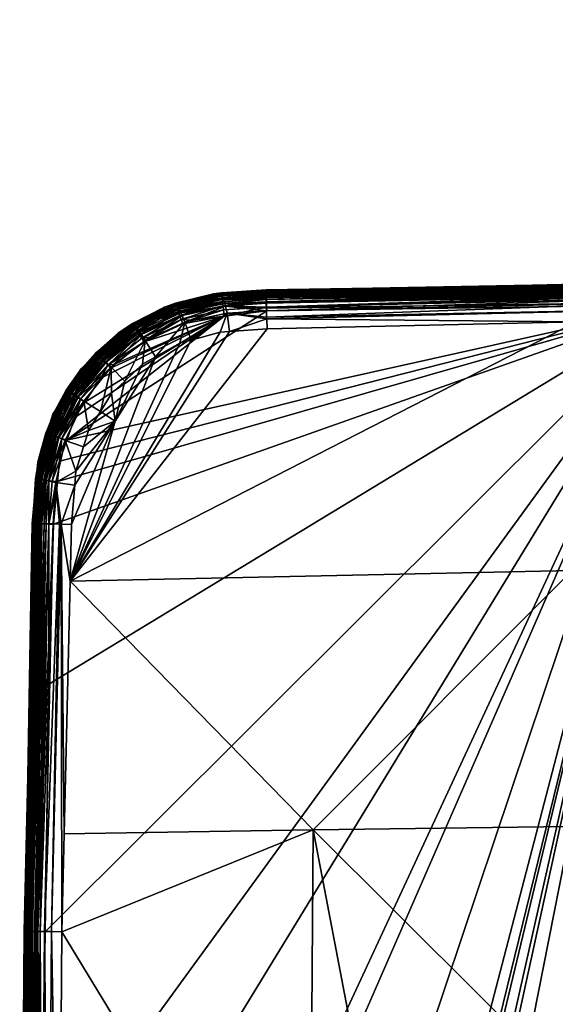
# Model space of a CAD drawing. Extents: x -0.1 to 0.1, y -0.452 to -0.004.
# Tile 78 of 96: x -0.1 to -0.05, y -0.321 to -0.228. Entities that reach past the tile are written whole.
import ezdxf

# ---------------------------------------------------------------- set-up
doc = ezdxf.new("R2010")
doc.units = 0
doc.layers.add('mesh', color=7, linetype='CONTINUOUS')

msp = doc.modelspace()

# ---------------------------------------------------------------- meshes
at = {"layer": 'mesh'}
mesh = msp.add_polyface(dxfattribs=at)
corners = [(0, -0.317213, -0.012599), (0, -0.009639, -0.012599), (-0.002976, -0.317213, -0.012207), (0.002976, -0.317213, -0.012207), (0.002976, -0.009639, -0.012207), (0, -0.317213, 0.010401), (0, -0.009639, 0.010401), (0.002976, -0.317213, 0.010009), (-0.002976, -0.317213, 0.010009), (-0.002976, -0.009639, 0.010009), (-0.00575, -0.317213, 0.00886), (-0.00575, -0.009639, 0.00886), (-0.008132, -0.317213, 0.007033), (-0.008132, -0.009639, 0.007033), (-0.009959, -0.317213, 0.004651), (-0.009959, -0.009639, 0.004651), (-0.011108, -0.317213, 0.001878), (-0.011108, -0.009639, 0.001878), (-0.0115, -0.317213, -0.001099), (-0.0115, -0.009639, -0.001099), (-0.011108, -0.317213, -0.004075), (-0.011108, -0.009639, -0.004075), (-0.038404, -0.252721, -0.103793), (-0.076802, -0.253543, -0.104131), (-0.038406, -0.252648, -0.104135), (0, -0.253117, -0.105073), (-0.038388, -0.253769, -0.105258), (0, -0.253475, -0.105258), (0, -0.252797, -0.104813), (-0.038394, -0.253411, -0.105073), (-0.038399, -0.253092, -0.104813), (0, -0.252538, -0.104493), (-0.038403, -0.252833, -0.104493), (0, -0.252353, -0.104135), (0, -0.252286, -0.103756), (-0.076793, -0.253827, -0.104646), (-0.076796, -0.253728, -0.104486), (-0.0768, -0.25359, -0.104266), (-0.076806, -0.25344, -0.098854), (-0.076806, -0.253394, -0.103399), (-0.038403, -0.252804, -0.103399), (-0.000002, -0.252382, -0.094311), (-0.038403, -0.252972, -0.094311), (-0.076806, -0.253562, -0.094311), (-0.038405, -0.25308, -0.091715), (-0.076803, -0.253837, -0.092102), (-0.038407, -0.252931, -0.092063), (-0.038408, -0.252789, -0.092688), (0, -0.252492, -0.092673), (0, -0.25263, -0.092044), (0, -0.252776, -0.091694), (-0.038404, -0.253233, -0.091486), (0, -0.252927, -0.091463), (-0.038402, -0.253398, -0.091313), (0, -0.253089, -0.091289), (-0.038399, -0.253617, -0.091151), (0, -0.253306, -0.091124), (-0.076805, -0.253434, -0.103762), (-0.000002, -0.252214, -0.103399), (-0.076806, -0.253678, -0.092716), (-0.076797, -0.254146, -0.091536), (-0.076805, -0.253706, -0.092604)]
mesh.append_faces([[corners[k] for k in face] for face in [(0, 1, 2, 2), (3, 4, 0, 0), (5, 6, 7, 7), (8, 9, 5, 5), (10, 11, 8, 8), (12, 13, 10, 10), (14, 15, 12, 12), (16, 17, 14, 14), (18, 19, 16, 16), (20, 21, 18, 18), (22, 23, 24, 24), (25, 26, 27, 27), (28, 29, 25, 25), (28, 30, 29, 29), (31, 30, 28, 28), (31, 32, 30, 30), (33, 32, 31, 31), (33, 24, 32, 32), (34, 24, 33, 33), (34, 22, 24, 24), (32, 35, 30, 30), (24, 36, 32, 32), (24, 37, 36, 36), (23, 37, 24, 24), (38, 39, 40, 40), (41, 38, 40, 40), (42, 38, 41, 41), (42, 43, 38, 38), (44, 45, 46, 46), (47, 42, 41, 41), (48, 47, 41, 41), (48, 46, 47, 47), (49, 46, 48, 48), (49, 44, 46, 46), (50, 44, 49, 49), (50, 51, 44, 44), (52, 51, 50, 50), (52, 53, 51, 51), (54, 53, 52, 52), (54, 55, 53, 53), (56, 55, 54, 54), (57, 40, 39, 39), (57, 22, 40, 40), (22, 57, 23, 23), (58, 22, 34, 34), (58, 40, 22, 22), (41, 40, 58, 58), (59, 43, 42, 42), (60, 44, 51, 51), (47, 59, 42, 42), (46, 59, 47, 47), (61, 59, 46, 46)]])
mesh = msp.add_polyface(dxfattribs=at)
corners = [(-0.080898, -0.254557, -0.105073), (-0.076783, -0.254144, -0.104962), (-0.076788, -0.253985, -0.104804), (-0.080854, -0.254912, -0.105258), (-0.076772, -0.254522, -0.105201), (-0.076745, -0.255389, -0.105399), (-0.038373, -0.254799, -0.105399), (-0.038383, -0.254141, -0.105365), (-0.038394, -0.253411, -0.105073), (-0.038388, -0.253769, -0.105258), (-0.038399, -0.253092, -0.104813), (0, -0.253847, -0.105365), (0, -0.253475, -0.105258), (0, -0.253117, -0.105073), (-0.076768, -0.254657, -0.105248), (-0.076793, -0.253827, -0.104646), (-0.038403, -0.252833, -0.104493), (-0.076796, -0.253728, -0.104486), (-0.080609, -0.254944, -0.091114), (-0.076785, -0.254654, -0.091138), (-0.076773, -0.255118, -0.090975), (-0.076803, -0.253865, -0.091996), (-0.080853, -0.254143, -0.091938), (-0.076803, -0.253837, -0.092102), (-0.080478, -0.255595, -0.090926), (-0.076749, -0.255968, -0.090846), (-0.076744, -0.25613, -0.090839), (-0.0808, -0.254284, -0.091669), (-0.076799, -0.254041, -0.091672), (-0.038407, -0.252931, -0.092063), (-0.076805, -0.253706, -0.092604), (-0.038405, -0.25308, -0.091715), (-0.076794, -0.254307, -0.091361), (-0.038402, -0.253398, -0.091313), (-0.038399, -0.253617, -0.091151), (-0.038404, -0.253233, -0.091486), (-0.038395, -0.25391, -0.091005), (-0.038386, -0.25456, -0.090822), (-0.038377, -0.255223, -0.090728), (-0.038362, -0.256188, -0.090647), (-0.04759, -0.256402, -0.090682), (-0.076715, -0.257079, -0.090794), (-0.023796, -0.256015, -0.090605), (-0.019949, -0.255969, -0.090594), (0, -0.253306, -0.091124), (0, -0.253598, -0.090973), (0, -0.254247, -0.090779), (0, -0.254914, -0.090671), (-0.076756, -0.255026, -0.105358), (-0.080735, -0.255872, -0.105399), (-0.076797, -0.254146, -0.091536), (-0.076766, -0.255377, -0.090936), (-0.076788, -0.254536, -0.091214), (-0.080676, -0.254682, -0.091259)]
mesh.append_faces([[corners[k] for k in face] for face in [(0, 1, 2, 2), (3, 4, 1, 1), (5, 6, 7, 7), (8, 4, 9, 9), (8, 1, 4, 4), (10, 1, 8, 8), (11, 7, 6, 6), (12, 9, 7, 7), (13, 8, 9, 9), (4, 14, 9, 9), (10, 2, 1, 1), (10, 15, 2, 2), (16, 17, 15, 15), (18, 19, 20, 20), (21, 22, 23, 23), (24, 25, 26, 26), (27, 21, 28, 28), (29, 23, 30, 30), (31, 21, 23, 23), (28, 21, 31, 31), (32, 33, 34, 34), (35, 33, 32, 32), (20, 36, 37, 37), (19, 36, 20, 20), (19, 34, 36, 36), (38, 39, 40, 40), (38, 25, 37, 37), (38, 26, 25, 25), (40, 26, 38, 38), (40, 41, 26, 26), (38, 42, 39, 39), (43, 42, 38, 38), (44, 36, 34, 34), (45, 36, 44, 44), (45, 37, 36, 36), (46, 37, 45, 45), (46, 38, 37, 37), (47, 43, 38, 38), (48, 49, 5, 5), (14, 3, 48, 48), (7, 48, 5, 5), (9, 48, 7, 7), (9, 14, 48, 48), (27, 50, 32, 32), (51, 18, 20, 20), (18, 52, 19, 19), (53, 32, 52, 52), (50, 35, 32, 32), (50, 28, 31, 31), (32, 34, 52, 52), (20, 37, 51, 51), (52, 34, 19, 19), (37, 25, 51, 51)]])
mesh = msp.add_polyface(dxfattribs=at)
corners = [(-0.084804, -0.256179, -0.105365), (-0.084652, -0.256604, -0.105399), (-0.083781, -0.256241, -0.105399), (-0.08766, -0.257859, -0.105399), (-0.084924, -0.255827, -0.105258), (-0.088508, -0.257942, -0.105365), (-0.085039, -0.255488, -0.105073), (-0.088705, -0.257627, -0.105258), (-0.080808, -0.255281, -0.105365), (-0.080854, -0.254912, -0.105258), (-0.080898, -0.254557, -0.105073), (-0.085186, -0.2547, -0.103399), (-0.085304, -0.254732, -0.103399), (-0.085328, -0.254641, -0.103578), (-0.086377, -0.255024, -0.103399), (-0.08174, -0.253762, -0.103399), (-0.081007, -0.253669, -0.103578), (-0.08532, -0.254665, -0.103763), (-0.081004, -0.253694, -0.103763), (-0.085306, -0.254706, -0.103949), (-0.080999, -0.253737, -0.103949), (-0.085286, -0.254765, -0.104135), (-0.080991, -0.253799, -0.104135), (-0.085259, -0.254844, -0.104317), (-0.085226, -0.25494, -0.104493), (-0.080981, -0.253881, -0.104317), (-0.085187, -0.255055, -0.104659), (-0.080969, -0.253983, -0.104493), (-0.085142, -0.255186, -0.104813), (-0.080937, -0.25424, -0.104813), (-0.088895, -0.257324, -0.105073), (-0.080735, -0.255872, -0.105399), (-0.088269, -0.258312, -0.105399), (-0.085228, -0.254914, -0.094311), (-0.086868, -0.25542, -0.094311), (-0.085112, -0.254878, -0.094311), (-0.08244, -0.254054, -0.094311), (-0.085008, -0.255209, -0.091667), (-0.08074, -0.254462, -0.091443), (-0.084918, -0.255373, -0.091441), (-0.083085, -0.254325, -0.092602), (-0.085247, -0.254831, -0.093412), (-0.080933, -0.253959, -0.092602), (-0.082987, -0.254501, -0.091938), (-0.080478, -0.255595, -0.090926), (-0.083869, -0.258138, -0.090811), (-0.084449, -0.256435, -0.090924), (-0.081123, -0.2574, -0.09081), (-0.080609, -0.254944, -0.091114), (-0.084702, -0.255822, -0.091111), (-0.084816, -0.255577, -0.091256), (-0.088171, -0.258157, -0.090916), (-0.080676, -0.254682, -0.091259), (-0.086923, -0.256173, -0.091438), (-0.087024, -0.256016, -0.091665), (-0.085084, -0.25508, -0.091937), (-0.087107, -0.255893, -0.091936), (-0.085193, -0.254912, -0.092602), (-0.0808, -0.254284, -0.091669), (-0.087222, -0.255733, -0.092602), (-0.080975, -0.253926, -0.094311)]
mesh.append_faces([[corners[k] for k in face] for face in [(0, 1, 2, 2), (0, 3, 1, 1), (4, 5, 0, 0), (6, 7, 4, 4), (8, 0, 2, 2), (9, 4, 0, 0), (10, 6, 4, 4), (11, 12, 13, 13), (14, 13, 12, 12), (13, 15, 11, 11), (13, 16, 15, 15), (17, 16, 13, 13), (17, 18, 16, 16), (19, 18, 17, 17), (19, 20, 18, 18), (21, 20, 19, 19), (21, 22, 20, 20), (23, 22, 21, 21), (24, 25, 23, 23), (26, 27, 24, 24), (28, 29, 26, 26), (28, 6, 29, 29), (30, 6, 28, 28), (31, 2, 1, 1), (1, 32, 31, 31), (12, 33, 34, 34), (11, 33, 12, 12), (11, 35, 33, 33), (15, 35, 11, 11), (15, 36, 35, 35), (37, 38, 39, 39), (40, 35, 36, 36), (40, 33, 35, 35), (41, 33, 40, 40), (41, 34, 33, 33), (40, 42, 43, 43), (44, 45, 46, 46), (44, 47, 45, 45), (48, 49, 50, 50), (46, 49, 48, 48), (51, 49, 46, 46), (50, 39, 52, 52), (53, 39, 50, 50), (53, 37, 39, 39), (54, 55, 37, 37), (56, 57, 55, 55), (37, 43, 58, 58), (55, 43, 37, 37), (55, 40, 43, 43), (57, 40, 55, 55), (57, 41, 40, 40), (59, 41, 57, 57), (36, 60, 40, 40)]])
mesh = msp.add_polyface(dxfattribs=at)
corners = [(-0.080808, -0.255281, -0.105365), (-0.083781, -0.256241, -0.105399), (-0.080735, -0.255872, -0.105399), (-0.080854, -0.254912, -0.105258), (-0.084804, -0.256179, -0.105365), (-0.080898, -0.254557, -0.105073), (-0.084924, -0.255827, -0.105258), (-0.080937, -0.25424, -0.104813), (-0.085039, -0.255488, -0.105073), (-0.081004, -0.253694, -0.103763), (-0.076806, -0.253394, -0.103399), (-0.081007, -0.253669, -0.103578), (-0.080981, -0.253881, -0.104317), (-0.076802, -0.253543, -0.104131), (-0.080991, -0.253799, -0.104135), (-0.0768, -0.25359, -0.104266), (-0.080969, -0.253983, -0.104493), (-0.076796, -0.253728, -0.104486), (-0.076793, -0.253827, -0.104646), (-0.076788, -0.253985, -0.104804), (-0.076783, -0.254144, -0.104962), (-0.076768, -0.254657, -0.105248), (-0.076772, -0.254522, -0.105201), (-0.085259, -0.254844, -0.104317), (-0.085226, -0.25494, -0.104493), (-0.085187, -0.255055, -0.104659), (-0.084918, -0.255373, -0.091441), (-0.08074, -0.254462, -0.091443), (-0.080676, -0.254682, -0.091259), (-0.076803, -0.253837, -0.092102), (-0.080933, -0.253959, -0.092602), (-0.076805, -0.253706, -0.092604), (-0.080853, -0.254143, -0.091938), (-0.076744, -0.25613, -0.090839), (-0.076715, -0.257079, -0.090794), (-0.080251, -0.257336, -0.090807), (-0.080478, -0.255595, -0.090926), (-0.0808, -0.254284, -0.091669), (-0.076803, -0.253865, -0.091996), (-0.082987, -0.254501, -0.091938), (-0.081123, -0.2574, -0.09081), (-0.084449, -0.256435, -0.090924), (-0.080609, -0.254944, -0.091114), (-0.084816, -0.255577, -0.091256), (-0.076794, -0.254307, -0.091361), (-0.085008, -0.255209, -0.091667), (-0.081005, -0.253707, -0.103399), (-0.08174, -0.253762, -0.103399), (-0.076756, -0.255026, -0.105358), (-0.076805, -0.253434, -0.103762), (-0.080999, -0.253737, -0.103949), (-0.076806, -0.25344, -0.098854), (-0.076806, -0.253562, -0.094311), (-0.08244, -0.254054, -0.094311), (-0.080975, -0.253926, -0.094311), (-0.076806, -0.253678, -0.092716), (-0.076799, -0.254041, -0.091672), (-0.076797, -0.254146, -0.091536), (-0.076766, -0.255377, -0.090936), (-0.076749, -0.255968, -0.090846), (-0.083085, -0.254325, -0.092602), (-0.076788, -0.254536, -0.091214)]
mesh.append_faces([[corners[k] for k in face] for face in [(0, 1, 2, 2), (3, 4, 0, 0), (5, 6, 3, 3), (7, 8, 5, 5), (9, 10, 11, 11), (12, 13, 14, 14), (12, 15, 13, 13), (16, 15, 12, 12), (16, 17, 15, 15), (16, 18, 17, 17), (7, 18, 16, 16), (7, 19, 18, 18), (5, 19, 7, 7), (3, 20, 5, 5), (21, 22, 3, 3), (23, 12, 14, 14), (24, 16, 12, 12), (25, 7, 16, 16), (26, 27, 28, 28), (29, 30, 31, 31), (29, 32, 30, 30), (33, 34, 35, 35), (36, 33, 35, 35), (37, 32, 38, 38), (39, 32, 37, 37), (39, 30, 32, 32), (35, 40, 36, 36), (41, 42, 36, 36), (43, 28, 42, 42), (27, 44, 28, 28), (27, 37, 44, 44), (45, 37, 27, 27), (11, 46, 47, 47), (48, 0, 2, 2), (48, 3, 0, 0), (11, 10, 46, 46), (9, 49, 10, 10), (50, 49, 9, 9), (14, 49, 50, 50), (14, 13, 49, 49), (46, 10, 51, 51), (52, 46, 51, 51), (46, 53, 47, 47), (46, 54, 53, 53), (52, 54, 46, 46), (55, 54, 52, 52), (55, 30, 54, 54), (55, 31, 30, 30), (56, 57, 37, 37), (58, 59, 36, 36), (60, 54, 30, 30), (36, 42, 58, 58), (42, 28, 61, 61)]])
mesh = msp.add_polyface(dxfattribs=at)
corners = [(-0.085561, -0.447579, -0.105399), (-0.084666, -0.447834, -0.105399), (-0.038373, -0.254799, -0.105399), (-0.080756, -0.448702, -0.105399), (-0.076745, -0.449037, -0.105399), (-0.098367, -0.352213, -0.105365), (-0.097816, -0.382814, -0.105399), (-0.097908, -0.352213, -0.105399), (-0.098738, -0.352213, -0.105258), (-0.098072, -0.390596, -0.105365), (-0.099096, -0.352213, -0.105073), (-0.098444, -0.390601, -0.105258), (-0.099416, -0.352213, -0.104813), (-0.098802, -0.390607, -0.105073), (-0.099675, -0.352213, -0.104493), (-0.099121, -0.390612, -0.104813), (-0.09986, -0.352213, -0.104135), (-0.09938, -0.390616, -0.104493), (-0.099927, -0.352213, -0.103756), (-0.099565, -0.390619, -0.104135), (-0.099721, -0.352213, -0.092673), (-0.099424, -0.390621, -0.092688), (-0.099831, -0.352216, -0.094311), (-0.099583, -0.352213, -0.092044), (-0.099283, -0.39062, -0.092063), (-0.099437, -0.352213, -0.091694), (-0.099133, -0.390618, -0.091715), (-0.099286, -0.352213, -0.091463), (-0.09898, -0.390617, -0.091486), (-0.099124, -0.352213, -0.091289), (-0.098815, -0.390615, -0.091313), (-0.098907, -0.352213, -0.091124), (-0.098596, -0.390612, -0.091151), (-0.098615, -0.352213, -0.090973), (-0.098303, -0.390609, -0.091005), (-0.097966, -0.352213, -0.090779), (-0.097654, -0.3906, -0.090822), (-0.097299, -0.352213, -0.090671), (-0.09699, -0.39059, -0.090728), (-0.03, -0.352213, -0.086367), (-0.048504, -0.352213, -0.08723), (-0.029575, -0.347181, -0.086374), (-0.029367, -0.346375, -0.086377), (-0.063202, -0.352213, -0.087916), (-0.048446, -0.328076, -0.087467), (-0.023798, -0.35697, -0.085916), (-0.029326, -0.358043, -0.086377), (-0.029676, -0.356555, -0.086372), (-0.028529, -0.361427, -0.086387), (-0.02241, -0.361523, -0.085927), (-0.027594, -0.363642, -0.086394), (-0.02427, -0.352213, -0.085912), (-0.023798, -0.347456, -0.085916), (-0.019942, -0.360547, -0.085204), (-0.021188, -0.356489, -0.085197), (-0.021616, -0.352213, -0.085193), (-0.021188, -0.347937, -0.085197), (-0.02241, -0.342903, -0.085927), (-0.017783, -0.359712, -0.084002), (-0.018909, -0.356086, -0.083997), (-0.019303, -0.352213, -0.083994), (-0.018909, -0.34834, -0.083997), (-0.019941, -0.343879, -0.085204), (-0.09614, -0.376009, -0.090616), (-0.096326, -0.352213, -0.090567), (-0.072722, -0.352213, -0.088678), (-0.048446, -0.37635, -0.087467), (-0.099999, -0.352216, -0.103399), (-0.099492, -0.390618, -0.103793), (-0.099409, -0.390616, -0.103399)]
mesh.append_faces([[corners[k] for k in face] for face in [(0, 1, 2, 2), (3, 4, 2, 2), (5, 6, 7, 7), (8, 9, 5, 5), (10, 11, 8, 8), (12, 13, 10, 10), (14, 15, 12, 12), (16, 17, 14, 14), (18, 19, 16, 16), (20, 21, 22, 22), (23, 24, 20, 20), (25, 26, 23, 23), (27, 28, 25, 25), (29, 30, 27, 27), (31, 32, 29, 29), (33, 34, 31, 31), (35, 36, 33, 33), (37, 38, 35, 35), (39, 40, 41, 41), (40, 42, 41, 41), (43, 44, 40, 40), (45, 46, 47, 47), (45, 48, 46, 46), (49, 48, 45, 45), (49, 50, 48, 48), (39, 45, 47, 47), (39, 51, 45, 45), (41, 51, 39, 39), (41, 52, 51, 51), (42, 52, 41, 41), (45, 53, 49, 49), (45, 54, 53, 53), (51, 54, 45, 45), (51, 55, 54, 54), (52, 55, 51, 51), (52, 56, 55, 55), (57, 56, 52, 52), (54, 58, 53, 53), (54, 59, 58, 58), (55, 59, 54, 54), (55, 60, 59, 59), (56, 60, 55, 55), (56, 61, 60, 60), (62, 61, 56, 56), (40, 39, 47, 47), (63, 64, 65, 65), (46, 40, 47, 47), (43, 63, 65, 65), (40, 66, 43, 43), (46, 48, 40, 40), (67, 68, 18, 18), (22, 69, 67, 67)]])
mesh = msp.add_polyface(dxfattribs=at)
corners = [(-0.038373, -0.254799, -0.105399), (-0.061679, -0.449455, -0.105399), (0, -0.25421, -0.105399), (-0.097908, -0.352213, -0.105399), (-0.097816, -0.382814, -0.105399), (-0.097649, -0.390589, -0.105399), (-0.097955, -0.336671, -0.105399), (-0.097602, -0.313838, -0.105399), (-0.098367, -0.352213, -0.105365), (-0.098072, -0.31383, -0.105365), (-0.097242, -0.290534, -0.105399), (-0.097691, -0.275441, -0.105201), (-0.097911, -0.275435, -0.105062), (-0.098444, -0.313825, -0.105258), (-0.098303, -0.313818, -0.091005), (-0.097494, -0.27543, -0.091123), (-0.097264, -0.275435, -0.091022), (-0.096246, -0.275464, -0.090846), (-0.09699, -0.313836, -0.090728), (-0.097654, -0.313827, -0.090822), (-0.096083, -0.275469, -0.090839), (-0.096025, -0.313851, -0.090647), (-0.095811, -0.304623, -0.090682), (-0.097966, -0.352213, -0.090779), (-0.097299, -0.352213, -0.090671), (-0.096326, -0.352213, -0.090567), (-0.047978, -0.279835, -0.089323), (-0.038362, -0.256188, -0.090647), (-0.048266, -0.303947, -0.088247), (-0.024137, -0.303767, -0.087467), (-0.016629, -0.32732, -0.08641), (-0.023796, -0.256015, -0.090605), (-0.048446, -0.328076, -0.087467), (-0.02831, -0.342286, -0.08639), (-0.029367, -0.346375, -0.086377), (-0.027631, -0.340771, -0.086395), (-0.026241, -0.337672, -0.086405), (-0.024856, -0.335605, -0.08641), (-0.023425, -0.333471, -0.086415), (-0.021144, -0.331066, -0.086416), (-0.019944, -0.329802, -0.086416), (-0.072378, -0.304235, -0.089323), (-0.095258, -0.280833, -0.090773), (-0.017498, -0.32797, -0.086412), (-0.048504, -0.352213, -0.08723), (-0.063202, -0.352213, -0.087916), (-0.072722, -0.352213, -0.088678), (-0.023798, -0.347456, -0.085916), (-0.02241, -0.342903, -0.085927), (-0.097269, -0.275454, -0.105349), (-0.098815, -0.313811, -0.091313), (-0.097988, -0.275417, -0.091437), (-0.097697, -0.275424, -0.091212), (-0.096834, -0.275448, -0.090948), (-0.098596, -0.313814, -0.091151)]
mesh.append_faces([[corners[k] for k in face] for face in [(0, 1, 2, 2), (0, 3, 4, 4), (4, 5, 0, 0), (0, 6, 3, 3), (0, 7, 6, 6), (8, 3, 6, 6), (9, 7, 10, 10), (11, 12, 13, 13), (9, 6, 7, 7), (9, 8, 6, 6), (14, 15, 16, 16), (17, 18, 19, 19), (20, 18, 17, 17), (20, 21, 18, 18), (20, 22, 21, 21), (19, 23, 14, 14), (19, 24, 23, 23), (18, 24, 19, 19), (18, 25, 24, 24), (21, 25, 18, 18), (26, 27, 28, 28), (28, 29, 30, 30), (28, 31, 29, 29), (32, 33, 34, 34), (32, 35, 33, 33), (32, 36, 35, 35), (37, 36, 32, 32), (32, 38, 37, 37), (32, 39, 38, 38), (40, 39, 32, 32), (41, 22, 42, 42), (41, 21, 22, 22), (32, 43, 40, 40), (32, 28, 43, 43), (41, 28, 32, 32), (41, 26, 28, 28), (42, 26, 41, 41), (44, 32, 34, 34), (45, 41, 32, 32), (46, 41, 45, 45), (46, 21, 41, 41), (25, 21, 46, 46), (33, 47, 34, 34), (35, 48, 33, 33), (36, 48, 35, 35), (49, 9, 10, 10), (49, 13, 9, 9), (11, 13, 49, 49), (50, 51, 52, 52), (14, 16, 53, 53), (54, 52, 15, 15), (53, 19, 14, 14), (17, 19, 53, 53)]])
mesh = msp.add_polyface(dxfattribs=at)
corners = [(-0.096932, -0.271405, -0.105365), (-0.096435, -0.271463, -0.105399), (-0.096248, -0.269538, -0.105399), (-0.096386, -0.267289, -0.105258), (-0.097301, -0.271359, -0.105258), (-0.096034, -0.26741, -0.105365), (-0.097656, -0.271316, -0.105073), (-0.096725, -0.267174, -0.105073), (-0.097973, -0.271276, -0.104813), (-0.097027, -0.267071, -0.104813), (-0.097865, -0.269103, -0.104493), (-0.097691, -0.275441, -0.105201), (-0.097911, -0.275435, -0.105062), (-0.097242, -0.290534, -0.105399), (-0.097602, -0.313838, -0.105399), (-0.038373, -0.254799, -0.105399), (-0.096824, -0.275468, -0.105399), (-0.096083, -0.275469, -0.090839), (-0.096246, -0.275464, -0.090846), (-0.096596, -0.271545, -0.090927), (-0.097264, -0.275435, -0.091022), (-0.097494, -0.27543, -0.091123), (-0.097246, -0.271408, -0.091114), (-0.096773, -0.2671, -0.091441), (-0.097904, -0.271211, -0.091669), (-0.096937, -0.267009, -0.091667), (-0.097726, -0.271272, -0.091443), (-0.098045, -0.271156, -0.091938), (-0.098228, -0.271074, -0.092602), (-0.098152, -0.269734, -0.094311), (-0.097333, -0.267103, -0.094311), (-0.094711, -0.270486, -0.090811), (-0.095716, -0.267578, -0.090924), (-0.093995, -0.268187, -0.090811), (-0.094821, -0.271789, -0.090806), (-0.095134, -0.275498, -0.090794), (-0.097507, -0.271339, -0.091259), (-0.096327, -0.26732, -0.091111), (-0.09657, -0.267204, -0.091256), (-0.095258, -0.280833, -0.090773), (-0.095811, -0.304623, -0.090682), (-0.084919, -0.25842, -0.090812), (-0.083869, -0.258138, -0.090811), (-0.091015, -0.265752, -0.090775), (-0.038362, -0.256188, -0.090647), (-0.023796, -0.256015, -0.090605), (-0.048266, -0.303947, -0.088247), (-0.04759, -0.256402, -0.090682), (-0.047978, -0.279835, -0.089323), (-0.076715, -0.257079, -0.090794), (-0.097269, -0.275454, -0.105349), (-0.097697, -0.275424, -0.091212), (-0.097988, -0.275417, -0.091437), (-0.096834, -0.275448, -0.090948)]
mesh.append_faces([[corners[k] for k in face] for face in [(0, 1, 2, 2), (3, 4, 5, 5), (3, 6, 4, 4), (7, 6, 3, 3), (7, 8, 6, 6), (7, 9, 8, 8), (5, 0, 2, 2), (4, 0, 5, 5), (9, 10, 8, 8), (11, 6, 12, 12), (11, 4, 6, 6), (13, 14, 15, 15), (15, 16, 13, 13), (15, 1, 16, 16), (17, 18, 19, 19), (20, 21, 22, 22), (23, 24, 25, 25), (26, 24, 23, 23), (24, 27, 25, 25), (28, 29, 30, 30), (31, 32, 33, 33), (31, 19, 32, 32), (34, 19, 31, 31), (34, 17, 19, 19), (35, 17, 34, 34), (36, 37, 22, 22), (38, 37, 36, 36), (26, 38, 36, 36), (23, 38, 26, 26), (32, 22, 37, 37), (19, 22, 32, 32), (19, 20, 22, 22), (17, 35, 39, 39), (39, 40, 17, 17), (41, 42, 39, 39), (43, 31, 33, 33), (34, 31, 43, 43), (35, 43, 39, 39), (35, 34, 43, 43), (44, 45, 46, 46), (39, 47, 48, 48), (49, 47, 39, 39), (50, 4, 11, 11), (50, 0, 4, 4), (50, 1, 0, 0), (16, 1, 50, 50), (50, 13, 16, 16), (36, 51, 52, 52), (19, 18, 53, 53), (22, 21, 51, 51), (36, 22, 51, 51), (26, 36, 52, 52), (53, 20, 19, 19)]])
mesh = msp.add_polyface(dxfattribs=at)
corners = [(-0.038373, -0.254799, -0.105399), (-0.088283, -0.446117, -0.105399), (-0.085561, -0.447579, -0.105399), (-0.081979, -0.4486, -0.105399), (-0.080756, -0.448702, -0.105399), (-0.084666, -0.447834, -0.105399), (0, -0.25421, -0.105399), (-0.061679, -0.449455, -0.105399), (-0.038375, -0.449815, -0.105399), (-0.076745, -0.449037, -0.105399), (-0.096824, -0.428958, -0.105399), (-0.097649, -0.390589, -0.105399), (-0.017158, -0.369371, -0.08594), (-0.020844, -0.373789, -0.086417), (-0.021186, -0.373402, -0.086416), (-0.017367, -0.376663, -0.086412), (-0.013494, -0.37238, -0.085936), (-0.016631, -0.377098, -0.08641), (-0.023912, -0.370317, -0.086414), (-0.020167, -0.365707, -0.085936), (-0.024242, -0.369796, -0.086412), (-0.026504, -0.366226, -0.086403), (-0.02241, -0.361523, -0.085927), (-0.024858, -0.368825, -0.08641), (-0.027594, -0.363642, -0.086394), (-0.015281, -0.367494, -0.085214), (-0.017946, -0.364255, -0.085211), (-0.019942, -0.360547, -0.085204), (-0.013646, -0.365859, -0.084009), (-0.016004, -0.362998, -0.084007), (-0.094813, -0.433334, -0.09081), (-0.094865, -0.432619, -0.090807), (-0.072378, -0.400191, -0.089323), (-0.091819, -0.440652, -0.090808), (-0.092454, -0.43952, -0.090809), (-0.087293, -0.444654, -0.090809), (-0.089037, -0.443567, -0.090807), (-0.081727, -0.446924, -0.090811), (-0.083983, -0.446221, -0.090811), (-0.07138, -0.447471, -0.090773), (-0.076715, -0.447347, -0.090794), (-0.048446, -0.37635, -0.087467), (-0.096025, -0.390575, -0.090647), (-0.09614, -0.376009, -0.090616), (-0.048266, -0.400479, -0.088247), (-0.095134, -0.428928, -0.090794), (-0.028529, -0.361427, -0.086387), (-0.063202, -0.352213, -0.087916), (-0.048504, -0.352213, -0.08723), (-0.013151, -0.379154, -0.0864), (-0.011435, -0.379813, -0.086394), (-0.024137, -0.400659, -0.087467), (-0.047978, -0.424591, -0.089323), (0, -0.415416, -0.087916)]
mesh.append_faces([[corners[k] for k in face] for face in [(0, 1, 2, 2), (0, 3, 4, 4), (0, 5, 3, 3), (6, 7, 8, 8), (0, 9, 7, 7), (0, 10, 1, 1), (0, 11, 10, 10), (12, 13, 14, 14), (12, 15, 13, 13), (16, 15, 12, 12), (16, 17, 15, 15), (18, 12, 14, 14), (18, 19, 12, 12), (20, 19, 18, 18), (19, 21, 22, 22), (19, 23, 21, 21), (20, 23, 19, 19), (21, 24, 22, 22), (19, 25, 12, 12), (19, 26, 25, 25), (22, 26, 19, 19), (22, 27, 26, 26), (26, 28, 25, 25), (26, 29, 28, 28), (27, 29, 26, 26), (30, 31, 32, 32), (33, 34, 32, 32), (35, 36, 32, 32), (37, 38, 32, 32), (39, 40, 32, 32), (41, 42, 43, 43), (41, 44, 42, 42), (31, 45, 32, 32), (24, 41, 46, 46), (24, 21, 41, 41), (47, 41, 43, 43), (48, 46, 41, 41), (49, 50, 51, 51), (51, 17, 49, 49), (51, 15, 17, 17), (13, 15, 51, 51), (51, 14, 13, 13), (51, 18, 14, 14), (20, 18, 51, 51), (44, 32, 42, 42), (52, 32, 44, 44), (52, 39, 32, 32), (52, 51, 53, 53), (44, 51, 52, 52), (44, 20, 51, 51), (41, 20, 44, 44), (41, 23, 20, 20), (21, 23, 41, 41)]])
mesh = msp.add_polyface(dxfattribs=at)
corners = [(-0.084804, -0.256179, -0.105365), (-0.088508, -0.257942, -0.105365), (-0.08766, -0.257859, -0.105399), (-0.091715, -0.260498, -0.105365), (-0.091141, -0.260446, -0.105399), (-0.088269, -0.258312, -0.105399), (-0.091446, -0.260767, -0.105399), (-0.088705, -0.257627, -0.105258), (-0.091978, -0.260235, -0.105258), (-0.088895, -0.257324, -0.105073), (-0.092231, -0.259982, -0.105073), (-0.089065, -0.257053, -0.104813), (-0.089138, -0.256936, -0.104659), (-0.092457, -0.259756, -0.104813), (-0.089203, -0.256833, -0.104493), (-0.092554, -0.259659, -0.104659), (-0.089257, -0.256747, -0.104317), (-0.09264, -0.259573, -0.104493), (-0.089301, -0.256676, -0.104135), (-0.092712, -0.259501, -0.104317), (-0.09069, -0.257459, -0.103399), (-0.092864, -0.25935, -0.103578), (-0.089371, -0.256565, -0.103578), (-0.038373, -0.254799, -0.105399), (-0.095562, -0.267571, -0.105399), (-0.096248, -0.269538, -0.105399), (-0.076745, -0.255389, -0.105399), (-0.080735, -0.255872, -0.105399), (-0.093853, -0.263971, -0.105399), (-0.094807, -0.265407, -0.105399), (-0.092361, -0.261728, -0.105399), (-0.084652, -0.256604, -0.105399), (-0.096435, -0.271463, -0.105399), (-0.090807, -0.258185, -0.091933), (-0.090936, -0.25804, -0.092601), (-0.089145, -0.256781, -0.092601), (-0.08721, -0.259705, -0.090809), (-0.088171, -0.258157, -0.090916), (-0.084449, -0.256435, -0.090924), (-0.084919, -0.25842, -0.090812), (-0.083869, -0.258138, -0.090811), (-0.09139, -0.260685, -0.090912), (-0.088537, -0.257605, -0.091103), (-0.090106, -0.261985, -0.090807), (-0.091354, -0.263176, -0.090807), (-0.08844, -0.260394, -0.090808), (-0.092517, -0.259548, -0.092246), (-0.092575, -0.25949, -0.0926), (-0.089205, -0.256707, -0.093412), (-0.092642, -0.259423, -0.093412), (-0.091, -0.257915, -0.094311), (-0.088933, -0.257051, -0.091663), (-0.092335, -0.259732, -0.091661), (-0.088823, -0.2572, -0.091435), (-0.088691, -0.257384, -0.091249), (-0.092204, -0.259863, -0.091432), (-0.092045, -0.260024, -0.091246), (-0.091856, -0.260214, -0.091099), (-0.095258, -0.280833, -0.090773), (-0.080251, -0.257336, -0.090807), (-0.076715, -0.257079, -0.090794), (-0.081123, -0.2574, -0.09081), (-0.091015, -0.265752, -0.090775), (-0.04759, -0.256402, -0.090682), (-0.038362, -0.256188, -0.090647), (-0.047978, -0.279835, -0.089323)]
mesh.append_faces([[corners[k] for k in face] for face in [(0, 1, 2, 2), (3, 4, 5, 5), (3, 6, 4, 4), (1, 5, 2, 2), (1, 3, 5, 5), (7, 3, 1, 1), (7, 8, 3, 3), (9, 8, 7, 7), (9, 10, 8, 8), (11, 10, 9, 9), (12, 13, 11, 11), (14, 15, 12, 12), (16, 17, 14, 14), (18, 19, 16, 16), (20, 21, 22, 22), (23, 24, 25, 25), (24, 26, 27, 27), (23, 26, 24, 24), (27, 28, 29, 29), (27, 30, 28, 28), (6, 30, 27, 27), (27, 4, 6, 6), (27, 5, 4, 4), (31, 2, 5, 5), (25, 32, 23, 23), (33, 34, 35, 35), (36, 37, 38, 38), (38, 39, 36, 36), (38, 40, 39, 39), (41, 42, 37, 37), (41, 43, 44, 44), (37, 43, 41, 41), (37, 45, 43, 43), (36, 45, 37, 37), (46, 34, 33, 33), (47, 48, 34, 34), (49, 50, 48, 48), (51, 52, 33, 33), (53, 52, 51, 51), (54, 55, 53, 53), (54, 56, 55, 55), (42, 56, 54, 54), (42, 57, 56, 56), (41, 57, 42, 42), (58, 59, 60, 60), (58, 61, 59, 59), (58, 40, 61, 61), (45, 62, 43, 43), (45, 36, 62, 62), (62, 44, 43, 43), (58, 36, 39, 39), (58, 62, 36, 36), (63, 64, 65, 65)]])
mesh = msp.add_polyface(dxfattribs=at)
corners = [(-0.084924, -0.255827, -0.105258), (-0.088705, -0.257627, -0.105258), (-0.088508, -0.257942, -0.105365), (-0.089196, -0.256616, -0.103399), (-0.089307, -0.256678, -0.103399), (-0.089371, -0.256565, -0.103578), (-0.09069, -0.257459, -0.103399), (-0.086377, -0.255024, -0.103399), (-0.085328, -0.254641, -0.103578), (-0.089357, -0.256586, -0.103763), (-0.08532, -0.254665, -0.103763), (-0.089334, -0.256623, -0.103949), (-0.085306, -0.254706, -0.103949), (-0.089301, -0.256676, -0.104135), (-0.085286, -0.254765, -0.104135), (-0.089257, -0.256747, -0.104317), (-0.085259, -0.254844, -0.104317), (-0.089203, -0.256833, -0.104493), (-0.085226, -0.25494, -0.104493), (-0.089138, -0.256936, -0.104659), (-0.085187, -0.255055, -0.104659), (-0.089065, -0.257053, -0.104813), (-0.085142, -0.255186, -0.104813), (-0.088895, -0.257324, -0.105073), (-0.085039, -0.255488, -0.105073), (-0.092771, -0.259442, -0.104135), (-0.092815, -0.259398, -0.103949), (-0.092846, -0.259367, -0.103763), (-0.091, -0.257915, -0.094311), (-0.085304, -0.254732, -0.103399), (-0.086868, -0.25542, -0.094311), (-0.084702, -0.255822, -0.091111), (-0.088537, -0.257605, -0.091103), (-0.088691, -0.257384, -0.091249), (-0.089145, -0.256781, -0.092601), (-0.089205, -0.256707, -0.093412), (-0.085247, -0.254831, -0.093412), (-0.090936, -0.25804, -0.092601), (-0.087107, -0.255893, -0.091936), (-0.089023, -0.256934, -0.091934), (-0.087222, -0.255733, -0.092602), (-0.088933, -0.257051, -0.091663), (-0.087024, -0.256016, -0.091665), (-0.088823, -0.2572, -0.091435), (-0.086923, -0.256173, -0.091438), (-0.084816, -0.255577, -0.091256), (-0.088171, -0.258157, -0.090916), (-0.085008, -0.255209, -0.091667), (-0.085084, -0.25508, -0.091937), (-0.085193, -0.254912, -0.092602), (-0.090807, -0.258185, -0.091933), (-0.089153, -0.256799, -0.094311)]
mesh.append_faces([[corners[k] for k in face] for face in [(0, 1, 2, 2), (3, 4, 5, 5), (6, 5, 4, 4), (5, 7, 3, 3), (5, 8, 7, 7), (9, 8, 5, 5), (9, 10, 8, 8), (11, 10, 9, 9), (11, 12, 10, 10), (13, 12, 11, 11), (13, 14, 12, 12), (15, 14, 13, 13), (15, 16, 14, 14), (17, 16, 15, 15), (17, 18, 16, 16), (19, 18, 17, 17), (19, 20, 18, 18), (21, 20, 19, 19), (21, 22, 20, 20), (23, 22, 21, 21), (23, 1, 24, 24), (11, 25, 13, 13), (9, 26, 11, 11), (5, 27, 9, 9), (4, 28, 6, 6), (29, 30, 7, 7), (31, 32, 33, 33), (34, 35, 36, 36), (34, 37, 35, 35), (35, 30, 36, 36), (38, 39, 40, 40), (38, 41, 39, 39), (42, 41, 38, 38), (42, 43, 41, 41), (44, 43, 42, 42), (44, 33, 43, 43), (45, 33, 44, 44), (45, 31, 33, 33), (46, 32, 31, 31), (42, 47, 44, 44), (38, 48, 42, 42), (40, 49, 38, 38), (40, 34, 36, 36), (39, 34, 40, 40), (39, 50, 34, 34), (41, 50, 39, 39), (4, 51, 28, 28), (3, 51, 4, 4), (7, 51, 3, 3), (7, 30, 51, 51), (35, 51, 30, 30), (28, 51, 35, 35)]])
mesh = msp.add_polyface(dxfattribs=at)
corners = [(-0.094106, -0.261214, -0.104493), (-0.09264, -0.259573, -0.104493), (-0.092712, -0.259501, -0.104317), (-0.094251, -0.261098, -0.104135), (-0.092771, -0.259442, -0.104135), (-0.092815, -0.259398, -0.103949), (-0.093904, -0.261375, -0.104813), (-0.092457, -0.259756, -0.104813), (-0.092554, -0.259659, -0.104659), (-0.092231, -0.259982, -0.105073), (-0.09489, -0.263318, -0.105073), (-0.091978, -0.260235, -0.105258), (-0.094586, -0.263508, -0.105258), (-0.091715, -0.260498, -0.105365), (-0.094271, -0.263705, -0.105365), (-0.092361, -0.261728, -0.105399), (-0.093853, -0.263971, -0.105399), (-0.094334, -0.261032, -0.103763), (-0.092846, -0.259367, -0.103763), (-0.092864, -0.25935, -0.103578), (-0.092766, -0.259451, -0.103399), (-0.094248, -0.260873, -0.103399), (-0.091446, -0.260767, -0.105399), (-0.089065, -0.257053, -0.104813), (-0.089138, -0.256936, -0.104659), (-0.089203, -0.256833, -0.104493), (-0.089257, -0.256747, -0.104317), (-0.089301, -0.256676, -0.104135), (-0.089334, -0.256623, -0.103949), (-0.089357, -0.256586, -0.103763), (-0.089371, -0.256565, -0.103578), (-0.09069, -0.257459, -0.103399), (-0.095562, -0.267571, -0.105399), (-0.080735, -0.255872, -0.105399), (-0.094807, -0.265407, -0.105399), (-0.092517, -0.259548, -0.092246), (-0.09532, -0.262891, -0.092601), (-0.092575, -0.25949, -0.0926), (-0.092438, -0.259628, -0.091932), (-0.095257, -0.262943, -0.092247), (-0.095394, -0.262831, -0.093412), (-0.092642, -0.259423, -0.093412), (-0.092406, -0.264864, -0.090809), (-0.093953, -0.263876, -0.090916), (-0.09139, -0.260685, -0.090912), (-0.092045, -0.260024, -0.091246), (-0.094904, -0.263216, -0.091435), (-0.092204, -0.259863, -0.091432), (-0.091856, -0.260214, -0.091099), (-0.094721, -0.263349, -0.091249), (-0.093512, -0.266638, -0.090811), (-0.092335, -0.259732, -0.091661), (-0.095052, -0.263104, -0.091663), (-0.091354, -0.263176, -0.090807), (-0.095169, -0.263014, -0.091934), (-0.090807, -0.258185, -0.091933), (-0.090936, -0.25804, -0.092601), (-0.089205, -0.256707, -0.093412), (-0.088823, -0.2572, -0.091435), (-0.094501, -0.263504, -0.091103), (-0.091015, -0.265752, -0.090775), (-0.093995, -0.268187, -0.090811), (-0.09264, -0.259572, -0.094311), (-0.091, -0.257915, -0.094311)]
mesh.append_faces([[corners[k] for k in face] for face in [(0, 1, 2, 2), (3, 4, 5, 5), (6, 7, 8, 8), (6, 9, 7, 7), (10, 9, 6, 6), (10, 11, 9, 9), (12, 13, 11, 11), (14, 13, 12, 12), (14, 15, 13, 13), (14, 16, 15, 15), (17, 18, 19, 19), (20, 17, 19, 19), (21, 17, 20, 20), (5, 18, 17, 17), (8, 0, 6, 6), (8, 1, 0, 0), (15, 22, 13, 13), (3, 2, 4, 4), (3, 0, 2, 2), (23, 7, 9, 9), (24, 8, 7, 7), (25, 1, 8, 8), (26, 2, 1, 1), (27, 4, 2, 2), (28, 5, 4, 4), (29, 18, 5, 5), (30, 19, 18, 18), (31, 20, 19, 19), (32, 33, 34, 34), (35, 36, 37, 37), (38, 39, 35, 35), (40, 41, 37, 37), (42, 43, 44, 44), (45, 46, 47, 47), (48, 49, 45, 45), (50, 43, 42, 42), (51, 47, 52, 52), (44, 53, 42, 42), (38, 51, 54, 54), (38, 55, 51, 51), (35, 55, 38, 38), (37, 56, 35, 35), (41, 57, 37, 37), (58, 47, 51, 51), (44, 59, 48, 48), (43, 59, 44, 44), (60, 42, 53, 53), (50, 42, 60, 60), (60, 61, 50, 50), (20, 62, 21, 21), (31, 62, 20, 20), (31, 63, 62, 62), (62, 63, 41, 41)]])
mesh = msp.add_polyface(dxfattribs=at)
corners = [(-0.09489, -0.263318, -0.105073), (-0.09516, -0.263148, -0.104813), (-0.096207, -0.265055, -0.104813), (-0.093904, -0.261375, -0.104813), (-0.094586, -0.263508, -0.105258), (-0.091978, -0.260235, -0.105258), (-0.094807, -0.265407, -0.105399), (-0.093853, -0.263971, -0.105399), (-0.094271, -0.263705, -0.105365), (-0.096725, -0.267174, -0.105073), (-0.096386, -0.267289, -0.105258), (-0.094248, -0.260873, -0.103399), (-0.094341, -0.261023, -0.103399), (-0.094334, -0.261032, -0.103763), (-0.095519, -0.262922, -0.103399), (-0.095627, -0.262856, -0.103763), (-0.095586, -0.26303, -0.103399), (-0.096704, -0.264819, -0.103763), (-0.0967, -0.264825, -0.103399), (-0.095537, -0.262912, -0.104135), (-0.096608, -0.264864, -0.104135), (-0.094251, -0.261098, -0.104135), (-0.092815, -0.259398, -0.103949), (-0.09538, -0.26301, -0.104493), (-0.096441, -0.264944, -0.104493), (-0.094106, -0.261214, -0.104493), (-0.09532, -0.262871, -0.094311), (-0.095463, -0.26311, -0.094311), (-0.094424, -0.261375, -0.094311), (-0.096768, -0.265289, -0.094311), (-0.092517, -0.259548, -0.092246), (-0.095257, -0.262943, -0.092247), (-0.09532, -0.262891, -0.092601), (-0.095169, -0.263014, -0.091934), (-0.092438, -0.259628, -0.091932), (-0.09623, -0.264918, -0.091935), (-0.096108, -0.265002, -0.091665), (-0.097233, -0.266823, -0.092602), (-0.097163, -0.26687, -0.092249), (-0.095394, -0.262831, -0.093412), (-0.092575, -0.25949, -0.0926), (-0.097314, -0.266768, -0.093412), (-0.092045, -0.260024, -0.091246), (-0.094721, -0.263349, -0.091249), (-0.094904, -0.263216, -0.091435), (-0.091856, -0.260214, -0.091099), (-0.094501, -0.263504, -0.091103), (-0.09657, -0.267204, -0.091256), (-0.095951, -0.265103, -0.091438), (-0.095052, -0.263104, -0.091663), (-0.092204, -0.259863, -0.091432), (-0.092335, -0.259732, -0.091661), (-0.09264, -0.259572, -0.094311), (-0.092642, -0.259423, -0.093412)]
mesh.append_faces([[corners[k] for k in face] for face in [(0, 1, 2, 2), (0, 3, 1, 1), (4, 5, 0, 0), (6, 7, 8, 8), (9, 4, 0, 0), (10, 8, 4, 4), (11, 12, 13, 13), (14, 13, 12, 12), (14, 15, 13, 13), (16, 15, 14, 14), (16, 17, 15, 15), (18, 17, 16, 16), (19, 17, 20, 20), (19, 15, 17, 17), (21, 15, 19, 19), (21, 13, 15, 15), (22, 13, 21, 21), (1, 23, 24, 24), (3, 23, 1, 1), (3, 25, 23, 23), (19, 25, 21, 21), (19, 23, 25, 25), (20, 23, 19, 19), (20, 24, 23, 23), (26, 27, 14, 14), (12, 26, 14, 14), (12, 28, 26, 26), (11, 28, 12, 12), (27, 16, 14, 14), (27, 18, 16, 16), (29, 18, 27, 27), (30, 31, 32, 32), (33, 31, 34, 34), (33, 35, 31, 31), (36, 35, 33, 33), (31, 37, 32, 32), (35, 38, 31, 31), (32, 39, 40, 40), (32, 41, 39, 39), (39, 26, 28, 28), (39, 27, 26, 26), (41, 27, 39, 39), (42, 43, 44, 44), (45, 46, 43, 43), (47, 43, 46, 46), (48, 44, 43, 43), (49, 44, 48, 48), (49, 50, 44, 44), (33, 49, 36, 36), (33, 51, 49, 49), (11, 52, 28, 28), (52, 39, 28, 28), (52, 53, 39, 39)]])
mesh = msp.add_polyface(dxfattribs=at)
corners = [(-0.096207, -0.265055, -0.104813), (-0.097027, -0.267071, -0.104813), (-0.096725, -0.267174, -0.105073), (-0.096034, -0.26741, -0.105365), (-0.096248, -0.269538, -0.105399), (-0.095562, -0.267571, -0.105399), (-0.09489, -0.263318, -0.105073), (-0.096386, -0.267289, -0.105258), (-0.094586, -0.263508, -0.105258), (-0.094271, -0.263705, -0.105365), (-0.094807, -0.265407, -0.105399), (-0.097548, -0.266893, -0.103763), (-0.097486, -0.267041, -0.103399), (-0.098149, -0.26904, -0.103763), (-0.097449, -0.266924, -0.103399), (-0.096704, -0.264819, -0.103763), (-0.096874, -0.265106, -0.103399), (-0.0967, -0.264825, -0.103399), (-0.097448, -0.266927, -0.104135), (-0.096608, -0.264864, -0.104135), (-0.097273, -0.266987, -0.104493), (-0.097865, -0.269103, -0.104493), (-0.096441, -0.264944, -0.104493), (-0.09516, -0.263148, -0.104813), (-0.098045, -0.269063, -0.104135), (-0.096768, -0.265289, -0.094311), (-0.097234, -0.266786, -0.094311), (-0.097333, -0.267103, -0.094311), (-0.098121, -0.269052, -0.103399), (-0.096108, -0.265002, -0.091665), (-0.096937, -0.267009, -0.091667), (-0.09623, -0.264918, -0.091935), (-0.096773, -0.2671, -0.091441), (-0.097163, -0.26687, -0.092249), (-0.098228, -0.271074, -0.092602), (-0.097233, -0.266823, -0.092602), (-0.097066, -0.266932, -0.091937), (-0.098151, -0.27111, -0.09225), (-0.095257, -0.262943, -0.092247), (-0.098045, -0.271156, -0.091938), (-0.097314, -0.266768, -0.093412), (-0.09532, -0.262891, -0.092601), (-0.095463, -0.26311, -0.094311), (-0.093512, -0.266638, -0.090811), (-0.095716, -0.267578, -0.090924), (-0.093953, -0.263876, -0.090916), (-0.093995, -0.268187, -0.090811), (-0.09657, -0.267204, -0.091256), (-0.094501, -0.263504, -0.091103), (-0.096327, -0.26732, -0.091111), (-0.095951, -0.265103, -0.091438), (-0.094721, -0.263349, -0.091249), (-0.095052, -0.263104, -0.091663)]
mesh.append_faces([[corners[k] for k in face] for face in [(0, 1, 2, 2), (3, 4, 5, 5), (2, 6, 0, 0), (7, 8, 2, 2), (3, 9, 7, 7), (3, 10, 9, 9), (5, 10, 3, 3), (11, 12, 13, 13), (11, 14, 12, 12), (15, 14, 11, 11), (15, 16, 14, 14), (17, 16, 15, 15), (18, 11, 13, 13), (19, 11, 18, 18), (19, 15, 11, 11), (1, 20, 21, 21), (0, 20, 1, 1), (0, 22, 20, 20), (23, 22, 0, 0), (18, 22, 19, 19), (18, 20, 22, 22), (24, 20, 18, 18), (24, 21, 20, 20), (25, 16, 17, 17), (26, 16, 25, 25), (26, 14, 16, 16), (27, 14, 26, 26), (12, 27, 28, 28), (12, 14, 27, 27), (29, 30, 31, 31), (32, 30, 29, 29), (33, 34, 35, 35), (36, 37, 33, 33), (38, 33, 35, 35), (31, 36, 33, 33), (30, 36, 31, 31), (30, 39, 36, 36), (27, 26, 40, 40), (35, 40, 41, 41), (35, 27, 40, 40), (34, 27, 35, 35), (40, 25, 42, 42), (26, 25, 40, 40), (43, 44, 45, 45), (46, 44, 43, 43), (47, 48, 49, 49), (50, 51, 47, 47), (32, 50, 47, 47), (29, 50, 32, 32), (29, 52, 50, 50), (45, 49, 48, 48), (44, 49, 45, 45)]])
mesh = msp.add_polyface(dxfattribs=at)
corners = [(-0.097656, -0.271316, -0.105073), (-0.09807, -0.27543, -0.104962), (-0.097911, -0.275435, -0.105062), (-0.098228, -0.275425, -0.104804), (-0.097973, -0.271276, -0.104813), (-0.098149, -0.26904, -0.103763), (-0.098121, -0.269052, -0.103399), (-0.098307, -0.26964, -0.103399), (-0.097486, -0.267041, -0.103399), (-0.098414, -0.271222, -0.104135), (-0.098623, -0.275413, -0.104266), (-0.098386, -0.27542, -0.104646), (-0.09867, -0.275411, -0.104131), (-0.098045, -0.269063, -0.104135), (-0.09852, -0.271209, -0.103763), (-0.097448, -0.266927, -0.104135), (-0.09823, -0.271245, -0.104493), (-0.097865, -0.269103, -0.104493), (-0.098286, -0.271252, -0.094311), (-0.098652, -0.275407, -0.094311), (-0.098774, -0.275407, -0.098854), (-0.098152, -0.269734, -0.094311), (-0.098266, -0.27103, -0.094311), (-0.097333, -0.267103, -0.094311), (-0.099241, -0.31381, -0.094311), (-0.099409, -0.31381, -0.103399), (-0.09882, -0.275407, -0.103399), (-0.098228, -0.271074, -0.092602), (-0.098151, -0.27111, -0.09225), (-0.098509, -0.275408, -0.092604), (-0.097163, -0.26687, -0.092249), (-0.097066, -0.266932, -0.091937), (-0.098045, -0.271156, -0.091938), (-0.097904, -0.271211, -0.091669), (-0.098223, -0.275413, -0.09176), (-0.098167, -0.275414, -0.091653), (-0.098447, -0.271214, -0.103399), (-0.09877, -0.275408, -0.103844), (-0.099492, -0.313809, -0.103793), (-0.097988, -0.275417, -0.091437), (-0.098533, -0.275408, -0.092717), (-0.098351, -0.27541, -0.092003), (-0.097726, -0.271272, -0.091443), (-0.099424, -0.313805, -0.092688), (-0.099283, -0.313806, -0.092063), (-0.099133, -0.313808, -0.091715)]
mesh.append_faces([[corners[k] for k in face] for face in [(0, 1, 2, 2), (0, 3, 1, 1), (0, 4, 3, 3), (5, 6, 7, 7), (5, 8, 6, 6), (9, 10, 11, 11), (9, 12, 10, 10), (13, 14, 9, 9), (13, 5, 14, 14), (15, 5, 13, 13), (4, 16, 3, 3), (4, 17, 16, 16), (9, 17, 13, 13), (9, 16, 17, 17), (11, 16, 9, 9), (11, 3, 16, 16), (18, 19, 20, 20), (7, 21, 22, 22), (6, 21, 7, 7), (6, 23, 21, 21), (24, 20, 19, 19), (25, 26, 20, 20), (22, 27, 18, 18), (28, 29, 27, 27), (30, 28, 27, 27), (31, 32, 28, 28), (33, 34, 32, 32), (35, 34, 33, 33), (22, 21, 27, 27), (36, 5, 7, 7), (36, 14, 5, 5), (36, 37, 14, 14), (26, 37, 36, 36), (9, 37, 12, 12), (9, 14, 37, 37), (38, 37, 26, 26), (38, 12, 37, 37), (36, 20, 26, 26), (36, 18, 20, 20), (36, 22, 18, 18), (7, 22, 36, 36), (39, 35, 33, 33), (18, 40, 19, 19), (18, 27, 40, 40), (27, 29, 40, 40), (28, 41, 29, 29), (32, 41, 28, 28), (34, 41, 32, 32), (42, 39, 33, 33), (43, 19, 40, 40), (29, 43, 40, 40), (41, 44, 29, 29), (34, 45, 41, 41)]])
mesh = msp.add_polyface(dxfattribs=at)
corners = [(-0.098802, -0.313819, -0.105073), (-0.09807, -0.27543, -0.104962), (-0.099121, -0.313814, -0.104813), (-0.097911, -0.275435, -0.105062), (-0.098444, -0.313825, -0.105258), (-0.099492, -0.313809, -0.103793), (-0.09882, -0.275407, -0.103399), (-0.099409, -0.31381, -0.103399), (-0.099565, -0.313808, -0.104135), (-0.09867, -0.275411, -0.104131), (-0.098623, -0.275413, -0.104266), (-0.09938, -0.31381, -0.104493), (-0.098386, -0.27542, -0.104646), (-0.098228, -0.275425, -0.104804), (-0.098367, -0.352213, -0.105365), (-0.098072, -0.31383, -0.105365), (-0.098738, -0.352213, -0.105258), (-0.099096, -0.352213, -0.105073), (-0.099416, -0.352213, -0.104813), (-0.099675, -0.352213, -0.104493), (-0.09986, -0.352213, -0.104135), (-0.099927, -0.352213, -0.103756), (-0.099241, -0.31381, -0.094311), (-0.099831, -0.352216, -0.094311), (-0.098774, -0.275407, -0.098854), (-0.099721, -0.352213, -0.092673), (-0.098652, -0.275407, -0.094311), (-0.099424, -0.313805, -0.092688), (-0.098509, -0.275408, -0.092604), (-0.099283, -0.313806, -0.092063), (-0.098167, -0.275414, -0.091653), (-0.099133, -0.313808, -0.091715), (-0.098223, -0.275413, -0.09176), (-0.09898, -0.313809, -0.091486), (-0.098596, -0.313814, -0.091151), (-0.097494, -0.27543, -0.091123), (-0.098303, -0.313818, -0.091005), (-0.099583, -0.352213, -0.092044), (-0.099437, -0.352213, -0.091694), (-0.099286, -0.352213, -0.091463), (-0.099124, -0.352213, -0.091289), (-0.098815, -0.313811, -0.091313), (-0.098907, -0.352213, -0.091124), (-0.098615, -0.352213, -0.090973), (-0.097966, -0.352213, -0.090779), (-0.099999, -0.352216, -0.103399), (-0.098351, -0.27541, -0.092003), (-0.097988, -0.275417, -0.091437), (-0.097697, -0.275424, -0.091212)]
mesh.append_faces([[corners[k] for k in face] for face in [(0, 1, 2, 2), (0, 3, 1, 1), (4, 3, 0, 0), (5, 6, 7, 7), (8, 9, 5, 5), (8, 10, 9, 9), (11, 10, 8, 8), (11, 12, 10, 10), (2, 12, 11, 11), (2, 13, 12, 12), (1, 13, 2, 2), (4, 14, 15, 15), (4, 16, 14, 14), (0, 16, 4, 4), (0, 17, 16, 16), (2, 17, 0, 0), (2, 18, 17, 17), (11, 18, 2, 2), (11, 19, 18, 18), (8, 19, 11, 11), (8, 20, 19, 19), (5, 20, 8, 8), (5, 21, 20, 20), (7, 21, 5, 5), (22, 23, 24, 24), (23, 7, 24, 24), (25, 23, 22, 22), (22, 26, 27, 27), (28, 29, 27, 27), (30, 31, 32, 32), (30, 33, 31, 31), (34, 35, 36, 36), (27, 25, 22, 22), (27, 37, 25, 25), (29, 37, 27, 27), (29, 38, 37, 37), (31, 38, 29, 29), (31, 39, 38, 38), (33, 39, 31, 31), (33, 40, 39, 39), (41, 40, 33, 33), (41, 42, 40, 40), (34, 42, 41, 41), (34, 43, 42, 42), (36, 43, 34, 34), (36, 44, 43, 43), (7, 45, 21, 21), (23, 45, 7, 7), (46, 31, 29, 29), (47, 33, 30, 30), (41, 48, 34, 34), (33, 47, 41, 41)]])

doc.saveas('drawing.dxf')
